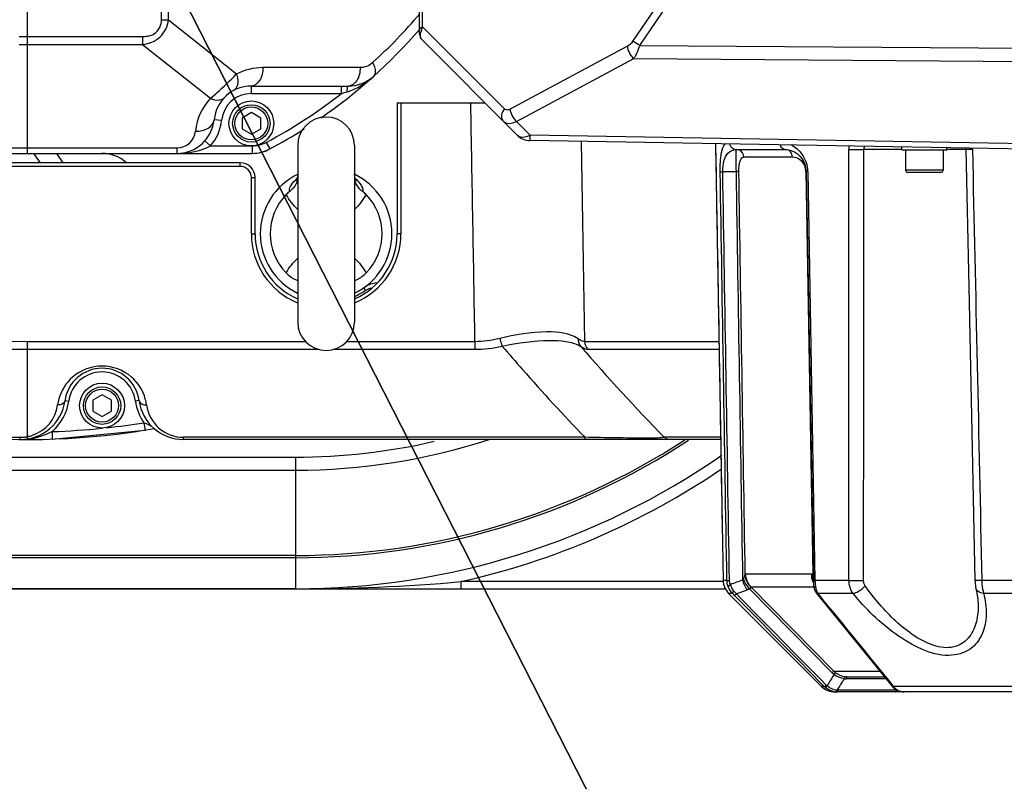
# Model space of a CAD drawing. Header units: millimetres. Extents: x 0 to 63602708652, y -107871309221 to 6308.
# Tile 25 of 74: x 4508 to 4771, y 1097 to 1300. Entities that reach past the tile are written whole.
import ezdxf

# ---------------------------------------------------------------- set-up
doc = ezdxf.new("R2010")
doc.units = ezdxf.units.MM
doc.header["$LTSCALE"] = 490.4625
doc.linetypes.add('CENTER', pattern=[0.6, 0.375, -0.075, 0.075, -0.075])
doc.layers.get('0').update_dxf_attribs({"linetype": 'CONTINUOUS'})
for name, color, linetype in [('10-1运动范围_DXF_CONTINUOUS_LINE', 7, 'CONTINUOUS'), ('204103000004_DXF_AXIS', 7, 'CONTINUOUS'), ('204103000004_DXF_DIMENSION', 7, 'CONTINUOUS'), ('304102000107DXF_CONTINUOUS_LINE', 7, 'CONTINUOUS'), ('304102000108DXF_CONTINUOUS_LINE', 7, 'CONTINUOUS'), ('304102000109DXF_CONTINUOUS_LINE', 7, 'CONTINUOUS'), ('304102000115DXF_CONTINUOUS_LINE', 7, 'CONTINUOUS'), ('304102000118_DXF_DIMENSION', 7, 'CONTINUOUS'), ('304102000120DXF_CONTINUOUS_LINE', 7, 'CONTINUOUS'), ('304103000063DXF_CONTINUOUS_LINE', 7, 'CONTINUOUS'), ('304106000077DXF_CONTINUOUS_LINE', 7, 'CONTINUOUS'), ('501023000054DXF_CONTINUOUS_LINE', 7, 'CONTINUOUS'), ('501023000078DXF_CONTINUOUS_LINE', 7, 'CONTINUOUS'), ('501038000002DXF_CONTINUOUS_LINE', 7, 'CONTINUOUS'), ('504021000002DXF_CONTINUOUS_LINE', 7, 'CONTINUOUS')]:
    doc.layers.add(name, color=color, linetype=linetype)
doc.styles.get("Standard").update_dxf_attribs({"font": 'txt', "width": 0.7})
doc.dimstyles.new('DIMSTYLE_4', dxfattribs={"dimtxt": 75, "dimasz": 45, "dimexe": 2, "dimexo": 0.2, "dimtad": 1, "dimdsep": 46, "dimtxsty": 'Standard', "dimblk": '_FILLED', "dimblk1": '_FILLED', "dimblk2": '_FILLED', "dimcen": 0.09, "dimclrt": 5, "dimazin": 2, "dimtp": 0.01, "dimtm": 0.01, "dimtfac": 1, "dimtofl": 0, "dimtmove": 0, "dimatfit": 3, "dimldrblk": '_FILLED', "dimfxl": 0, "dimtolj": 1, "dimarcsym": 0})
doc.dimstyles.new('DIMSTYLE_5', dxfattribs={"dimtxt": 75, "dimasz": 45, "dimexe": 2, "dimexo": 0.2, "dimgap": 5, "dimtad": 0, "dimtih": 1, "dimtoh": 1, "dimdec": 1, "dimdsep": 46, "dimtxsty": 'Standard', "dimblk": '_FILLED', "dimblk1": '_FILLED', "dimblk2": '_FILLED', "dimcen": 0.09, "dimclrt": 5, "dimazin": 2, "dimtp": 0.5, "dimtm": 0.5, "dimtfac": 1, "dimtdec": 65535, "dimtofl": 0, "dimtmove": 0, "dimatfit": 3, "dimldrblk": '_FILLED', "dimfxl": 0, "dimtolj": 1, "dimarcsym": 0})

# ---------------------------------------------------------------- blocks, each defined once
blk = doc.blocks.new('*D35')
at = {"layer": '304102000118_DXF_DIMENSION', "color": 2, "linetype": 'Continuous', "transparency": 16777216}
for p, q in [((4672.6, 1387.99), (5235.72, 1387.99)), ((4509.71, 389.49), (4509.71, 691.98))]:
    blk.add_line(p, q, dxfattribs=at)
for start, end in [(320.70836, 360), (270, 308.65276)]:
    blk.add_arc((4509.71, 1387.99), 711.01, start, end, dxfattribs=at)
for points in [[(5226.79, 1342.78), (5220.72, 1387.99), (5211.8, 1343.25)], [(4554.45, 685.9), (4509.71, 676.98), (4554.93, 670.91)]]:
    blk.add_solid(points, dxfattribs=at)
blk = doc.blocks.new('_FILLED')
at = {"color": 0, "linetype": 'ByBlock'}
blk.add_solid([(0, 0), (-1, 0.1667), (-1, -0.1667)], dxfattribs=at)
blk = doc.blocks.new('*D37')
at = {"layer": '204103000004_DXF_DIMENSION', "color": 2, "linetype": 'Continuous', "transparency": 16777216}
for p, q in [((4790.83, 836.51), (4509.71, 1387.99)), ((4509.71, 1387.99), (4981.92, 461.64)), ((4790.83, 836.51), (4790.83, 836.51))]:
    blk.add_line(p, q, dxfattribs=at)
at = {"layer": '204103000004_DXF_DIMENSION', "color": 2, "linetype": 'Continuous', "transparency": 16777216, "xscale": 45, "yscale": 45, "zscale": 45, "rotation": 117.0083523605}
blk.add_blockref('_FILLED', (4790.83, 836.51), dxfattribs=at)

msp = doc.modelspace()

# ---------------------------------------------------------------- linework, layer by layer
at = {"layer": '10-1运动范围_DXF_CONTINUOUS_LINE', "color": 2, "linetype": 'Continuous'}
msp.add_arc((4509.711, 1387.993), 619, 270, 90, dxfattribs=at)
at = {"layer": '204103000004_DXF_AXIS', "color": 7, "linetype": 'CENTER'}
msp.add_line((4509.711, 1387.993), (4509.711, 1264.57), dxfattribs=at)
at = {"layer": '304102000107DXF_CONTINUOUS_LINE', "color": 7, "linetype": 'Continuous'}
msp.add_line((4511.471, 1264.493), (4513.221, 1261.993), dxfattribs=at)
at = {"layer": '304102000107DXF_CONTINUOUS_LINE', "color": 9, "linetype": 'Continuous'}
msp.add_line((4517.574, 1264.493), (4519.325, 1261.993), dxfattribs=at)
at = {"layer": '304102000107DXF_CONTINUOUS_LINE', "color": 7, "linetype": 'Continuous'}
for centre, radius, start, end in [((4529.711, 1254.493), 10, 49.22542, 90), ((4509.711, 1387.993), 200, 278.1662, 278.48901)]:
    msp.add_arc(centre, radius, start, end, dxfattribs=at)
at = {"layer": '304102000108DXF_CONTINUOUS_LINE', "color": 9, "linetype": 'Continuous'}
for p, q in [((4545.667, 1300.149), (4545.667, 1475.836)), ((4547.53, 1300.149), (4547.53, 1475.836)), ((4545.667, 1300.149), (4547.53, 1300.149)), ((4547.53, 1300.149), (4565.739, 1285.718)), ((4507.631, 1295.735), (4540.642, 1295.735)), ((4540.642, 1295.735), (4540.642, 1293.614)), ((4507.631, 1293.614), (4540.642, 1293.614)), ((4540.642, 1293.614), (4558.785, 1279.234)), ((4572.817, 1287.493), (4598.794, 1287.493)), ((4569.711, 1280.493), (4569.711, 1282.493)), ((4569.711, 1280.493), (4593.83, 1280.493)), ((4593.83, 1280.493), (4593.83, 1282.493)), ((4561.751, 1273.293), (4559.761, 1273.493)), ((4558.756, 1266.493), (4557.265, 1267.826)), ((4573.712, 1267.426), (4574.649, 1265.66)), ((4494.611, 1265.957), (4549.812, 1265.957)), ((4549.812, 1265.957), (4549.812, 1264.493)), ((4558.756, 1266.492), (4569.961, 1266.493)), ((4569.961, 1266.493), (4569.961, 1264.493))]:
    msp.add_line(p, q, dxfattribs=at)
at = {"layer": '304102000108DXF_CONTINUOUS_LINE', "color": 7, "linetype": 'Continuous'}
for p, q in [((4569.711, 1282.493), (4595.688, 1282.493)), ((4324.901, 1264.493), (4569.961, 1264.493))]:
    msp.add_line(p, q, dxfattribs=at)
at = {"layer": '304102000108DXF_CONTINUOUS_LINE', "color": 9, "linetype": 'Continuous'}
for centre, radius, start, end in [((4512.827, 1387.982), 133.485, 311.99585, 319.77215), ((4598.794, 1292.492), 5, 269.99821, 311.99786), ((4569.711, 1272.493), 8, 90, 174.26083), ((4509.711, 1387.993), 136.5, 297.96081, 308.04325), ((4590.958, 1295.385), 15.089, 286.83478, 292.00965), ((4569.711, 1268.957), 15, 136.75335, 174.2612), ((4549.812, 1274.493), 12, 318.18931, 354.26083), ((4549.812, 1270.957), 5, 270.00019, 354.26064), ((4569.961, 1274.493), 8, 270, 297.96081)]:
    msp.add_arc(centre, radius, start, end, dxfattribs=at)
at = {"layer": '304102000108DXF_CONTINUOUS_LINE', "color": 7, "linetype": 'Continuous'}
for centre, radius, start, end in [((4509.711, 1387.993), 138.5, 304.61383, 319.25907), ((4595.688, 1292.493), 10, 270.00024, 311.99588), ((4569.711, 1272.493), 10, 90.00078, 174.26101), ((4549.812, 1274.493), 10, 270, 354.26065), ((4509.711, 1387.993), 138.5, 297.96081, 302.36708), ((4569.961, 1274.493), 10, 270, 297.96081)]:
    msp.add_arc(centre, radius, start, end, dxfattribs=at)
at = {"layer": '304102000108DXF_CONTINUOUS_LINE', "color": 9, "linetype": 'Continuous'}
for points, knots in [([(4540.642, 1295.735), (4541.88, 1295.735), (4544.599, 1296.24), (4545.667, 1298.93), (4545.667, 1300.149)], [0, 0, 0, 0, 0.5038213, 1, 1, 1, 1]), ([(4540.642, 1293.614), (4542.319, 1293.819), (4545.754, 1295.083), (4547.339, 1298.476), (4547.53, 1300.149)], [0, 0, 0, 0, 0.5007769, 1, 1, 1, 1]), ([(4602.139, 1288.777), (4602.342, 1288.41), (4602.874, 1287.309), (4603.018, 1285.636), (4602.379, 1285.061)], [0, 0, 0, 0, 0.3277802, 1, 1, 1, 1]), ([(4558.785, 1279.234), (4559.369, 1279.713), (4561.762, 1281.793), (4564.049, 1283.993), (4565.739, 1285.718)], [0, 0, 0, 0, 0.2381841, 1, 1, 1, 1]), ([(4565.738, 1285.717), (4565.892, 1285.249), (4566.265, 1283.814), (4565.918, 1281.805), (4564.992, 1281.309)], [0, 0, 0, 0, 0.3192931, 1, 1, 1, 1]), ([(4572.817, 1287.493), (4572.817, 1286.276), (4572.489, 1284.132), (4570.591, 1282.493), (4569.711, 1282.493)], [0, 0, 0, 0, 0.5803593, 1, 1, 1, 1]), ([(4598.794, 1287.493), (4598.794, 1286.276), (4598.465, 1284.132), (4596.568, 1282.493), (4595.688, 1282.493)], [0, 0, 0, 0, 0.5803594, 1, 1, 1, 1]), ([(4595.328, 1280.943), (4595.344, 1281.317), (4595.408, 1281.724), (4595.524, 1282.493), (4595.688, 1282.493)], [0, 0, 0, 0, 0.6954338, 1, 1, 1, 1]), ([(4558.785, 1279.234), (4559.136, 1279.069), (4560.273, 1278.622), (4561.834, 1278.714), (4562.427, 1279.344)], [0, 0, 0, 0, 0.3092811, 1, 1, 1, 1]), ([(4554.787, 1270.457), (4555.948, 1270.399), (4558.13, 1270.713), (4559.67, 1272.579), (4559.761, 1273.493)], [0, 0, 0, 0, 0.558848, 1, 1, 1, 1]), ([(4549.812, 1264.493), (4552.101, 1264.493), (4555.225, 1264.902), (4558.07, 1266.109), (4558.756, 1266.492)], [0, 0, 0, 0, 0.744489, 1, 1, 1, 1])]:
    msp.add_open_spline(points, degree=3, knots=knots, dxfattribs=at)
for points in [[(4565.739, 1285.718), (4567.884, 1286.865), (4570.385, 1287.493), (4572.817, 1287.493)], [(4596.613, 1281.396), (4598.725, 1282.247), (4600.686, 1283.537), (4602.379, 1285.061)], [(4593.83, 1280.493), (4594.33, 1280.642), (4594.829, 1280.792), (4595.328, 1280.943)]]:
    msp.add_open_spline(points, degree=3, dxfattribs=at)
at = {"layer": '304102000109DXF_CONTINUOUS_LINE', "color": 7, "linetype": 'Continuous'}
for p, q in [((4608.711, 1277.993), (4608.711, 1242.993)), ((4608.711, 1277.993), (4632.211, 1277.993)), ((4566.711, 1261.993), (4356.506, 1261.993)), ((4570.711, 1242.993), (4570.711, 1257.993)), ((4516.48, 1188.107), (4541.291, 1190.501)), ((4695.239, 1187.993), (4551.582, 1187.993))]:
    msp.add_line(p, q, dxfattribs=at)
at = {"layer": '304102000109DXF_CONTINUOUS_LINE', "color": 9, "linetype": 'Continuous'}
for p, q in [((4609.711, 1277.993), (4609.711, 1242.993)), ((4657.89, 1267.663), (4658.836, 1214.204)), ((4566.711, 1260.993), (4566.711, 1261.993)), ((4566.711, 1260.993), (4391.125, 1260.993)), ((4569.711, 1242.993), (4569.711, 1257.993)), ((4569.711, 1257.993), (4570.711, 1257.993)), ((4569.711, 1242.993), (4570.711, 1242.993)), ((4609.711, 1242.993), (4608.711, 1242.993)), ((4600.281, 1227.827), (4599.823, 1228.638)), ((4509.711, 1214.235), (4509.711, 1188.737)), ((4509.711, 1214.235), (4584.143, 1214.235)), ((4595.279, 1214.235), (4629.441, 1214.235)), ((4629.443, 1214.235), (4629.443, 1212.114)), ((4658.836, 1214.204), (4694.784, 1214.204)), ((4509.711, 1212.114), (4587.653, 1212.114)), ((4591.769, 1212.114), (4629.443, 1212.114)), ((4659.696, 1212.135), (4694.82, 1212.135)), ((4519.871, 1198.388), (4520.862, 1198.254)), ((4539.691, 1198.384), (4538.7, 1198.25)), ((4540.975, 1192.476), (4541.291, 1190.501)), ((4507.87, 1188.001), (4507.875, 1188.587)), ((4516.412, 1190.106), (4516.48, 1188.107)), ((4551.582, 1187.993), (4551.582, 1188.578)), ((4658.96, 1188.578), (4551.582, 1188.578)), ((4658.96, 1187.993), (4658.96, 1188.578)), ((4695.229, 1188.578), (4680.167, 1188.578))]:
    msp.add_line(p, q, dxfattribs=at)
at = {"layer": '304102000109DXF_CONTINUOUS_LINE', "color": 7, "linetype": 'Continuous'}
for centre, radius, start, end in [((4566.711, 1257.993), 4, 0, 90), ((4509.711, 1387.993), 200, 219.65706, 279.79967), ((4589.711, 1242.993), 19, 180, 246.28481), ((4589.711, 1242.993), 19, 293.71193, 360), ((4604.711, 1219.993), 10, 98.3636, 118.05431), ((4529.781, 1197.044), 10, 7.70133, 172.27772), ((4507.98, 1200), 12, 269.47244, 352.27772), ((4551.582, 1199.993), 12, 187.70065, 270)]:
    msp.add_arc(centre, radius, start, end, dxfattribs=at)
at = {"layer": '304102000109DXF_CONTINUOUS_LINE', "color": 9, "linetype": 'Continuous'}
for centre, radius, start, end in [((4509.711, 1387.993), 175.879, 226.46905, 270), ((4509.711, 1387.993), 173.758, 226.96223, 270), ((4566.711, 1257.993), 3, 0, 90), ((4589.711, 1242.993), 20, 180, 247.59284), ((4589.711, 1242.993), 20, 292.40235, 360), ((4509.711, 1387.993), 184, 298.44945, 299.48713), ((4604.711, 1219.993), 9, 109.81147, 119.48713), ((4629.473, 1241.605), 27.37, 269.93233, 284.11417), ((4629.433, 1245.082), 32.968, 270.01689, 282.94885), ((5078.486, 1577.301), 556.564, 220.90253, 224.30136), ((4529.781, 1197.044), 9, 7.70133, 172.27772), ((4529.793, 1195.629), 12.013, 164.59946, 172.28158), ((4529.766, 1195.629), 12.015, 7.6984, 15.37453), ((4507.981, 1198.586), 10, 288.55528, 352.27839), ((4507.98, 1200), 13, 310.43706, 352.27772), ((4551.582, 1199.993), 13, 187.70133, 215.3215), ((4551.582, 1198.578), 10, 187.69898, 270.00236), ((4509.711, 1387.993), 199.414, 260.52756, 269.47244), ((4509.711, 1387.993), 198, 271.93944, 275.84798), ((4509.711, 1387.993), 198, 276.18469, 279.08498), ((4508.019, 1204.361), 16.36, 269.47894, 274.06057), ((4507.968, 1198.729), 10.143, 269.4741, 274.64614), ((4507.971, 1198.714), 10.128, 274.63847, 279.89534), ((4508.006, 1204.555), 16.555, 274.05545, 276.39665), ((4507.994, 1198.514), 9.926, 279.96557, 281.12419), ((4507.93, 1205.144), 17.149, 276.42922, 282.34186), ((4507.973, 1198.614), 10.028, 281.12701, 288.54405)]:
    msp.add_arc(centre, radius, start, end, dxfattribs=at)
for points in [[(4628.307, 1277.993), (4628.686, 1256.74), (4629.062, 1235.488), (4629.441, 1214.235)], [(4657.144, 1214.949), (4657.09, 1214.225), (4657.332, 1213.415), (4657.821, 1212.877)], [(4658.836, 1214.204), (4658.849, 1213.458), (4659.173, 1212.669), (4659.696, 1212.135)], [(4511.596, 1188.391), (4513.261, 1188.755), (4514.875, 1189.37), (4516.412, 1190.106)]]:
    msp.add_open_spline(points, degree=3, dxfattribs=at)
for points, knots in [([(4636.147, 1215.061), (4640.273, 1216.101), (4647.191, 1217.308), (4654.767, 1216.531), (4657.144, 1214.949)], [0, 0, 0, 0, 0.5984167, 1, 1, 1, 1]), ([(4636.147, 1215.061), (4636.271, 1214.497), (4636.471, 1213.782), (4636.751, 1213.098), (4636.819, 1212.952)], [0, 0, 0, 0, 0.7815624, 1, 1, 1, 1]), ([(4636.821, 1212.952), (4640.999, 1213.846), (4647.908, 1214.83), (4655.398, 1214.299), (4657.822, 1212.877)], [0, 0, 0, 0, 0.6032937, 1, 1, 1, 1]), ([(4657.144, 1214.949), (4657.313, 1214.837), (4657.833, 1214.517), (4658.419, 1214.205), (4658.836, 1214.204)], [0, 0, 0, 0, 0.3267579, 1, 1, 1, 1]), ([(4636.821, 1212.952), (4638.584, 1210.878), (4645.756, 1202.567), (4653.197, 1194.488), (4658.96, 1188.578)], [0, 0, 0, 0, 0.2480155, 1, 1, 1, 1]), ([(4657.822, 1212.877), (4658.009, 1212.764), (4658.592, 1212.44), (4659.24, 1212.135), (4659.696, 1212.135)], [0, 0, 0, 0, 0.3235486, 1, 1, 1, 1]), ([(4541.351, 1198.814), (4540.737, 1201.047), (4537.855, 1205.678), (4529.785, 1208.697), (4521.712, 1205.683), (4518.827, 1201.052), (4518.212, 1198.819)], [0, 0, 0, 0, 0.2263631, 0.4999655, 0.7736056, 1, 1, 1, 1]), ([(4519.872, 1198.388), (4519.797, 1197.835), (4518.909, 1197.246), (4518.129, 1197.226), (4517.89, 1197.243)], [0, 0, 0, 0, 0.699828, 1, 1, 1, 1]), ([(4539.691, 1198.384), (4539.766, 1197.831), (4540.653, 1197.242), (4541.434, 1197.222), (4541.673, 1197.238)], [0, 0, 0, 0, 0.6998269, 1, 1, 1, 1]), ([(4540.975, 1192.476), (4541.167, 1192.404), (4541.651, 1192.247), (4543.354, 1191.37), (4542.943, 1191.664)], [0, 0, 0, 0, 0.2887902, 1, 1, 1, 1]), ([(4510.058, 1188.182), (4510.036, 1188.178), (4509.785, 1188.214), (4509.787, 1188.576), (4509.743, 1188.788)], [0, 0, 0, 0, 0.0920841, 1, 1, 1, 1]), ([(4680.167, 1188.578), (4680.155, 1188.474), (4679.522, 1188.522), (4678.708, 1188.357), (4676.786, 1188.388), (4674.26, 1188.346), (4670.958, 1188.379), (4665.792, 1188.439), (4661.732, 1188.518), (4658.96, 1188.578)], [0, 0, 0, 0, 0.0148196, 0.0609677, 0.1447322, 0.2683211, 0.4265295, 0.6081664, 1, 1, 1, 1]), ([(4681.58, 1187.993), (4681.228, 1187.993), (4680.64, 1188.03), (4680.418, 1188.499), (4680.392, 1188.626)], [0, 0, 0, 0, 0.7316434, 1, 1, 1, 1])]:
    msp.add_open_spline(points, degree=3, knots=knots, dxfattribs=at)
at = {"layer": '304102000115DXF_CONTINUOUS_LINE', "color": 7, "linetype": 'Continuous'}
for p, q in [((4693.859, 1267.035), (4695.637, 1165.195)), ((4699.443, 1265.493), (4712.711, 1265.493)), ((4712.704, 1265.493), (4713.264, 1265.459)), ((4760.747, 1265.867), (4760.799, 1265.505)), ((4718.04, 1260.274), (4718.086, 1259.597)), ((4718.087, 1259.597), (4720.035, 1150.291)), ((4695.636, 1165.253), (4695.897, 1150.292)), ((4720.035, 1150.291), (4720.063, 1149.384)), ((4720.063, 1149.384), (4720.075, 1149.141)), ((4720.075, 1149.141), (4720.11, 1148.778)), ((4720.11, 1148.778), (4720.446, 1147.612)), ((4763.517, 1148.224), (4763.515, 1148.232)), ((4697.36, 1146.844), (4722.247, 1121.957)), ((4720.446, 1147.612), (4720.626, 1147.261)), ((4720.626, 1147.262), (4721.113, 1146.556)), ((4721.112, 1146.557), (4741.036, 1122.108)), ((4764.115, 1143.955), (4764.115, 1143.937)), ((4728.881, 1124.497), (4728.675, 1124.511)), ((4729.091, 1124.493), (4728.881, 1124.497)), ((4739.092, 1124.493), (4729.091, 1124.493)), ((4741.036, 1122.108), (4741.206, 1121.906)), ((4741.207, 1121.904), (4741.206, 1121.906)), ((4741.207, 1121.904), (4741.595, 1121.513)), ((4893.64, 1120.493), (4725.782, 1120.493)), ((4741.595, 1121.513), (4742.79, 1120.784)), ((4742.79, 1120.784), (4743.828, 1120.524)), ((4743.829, 1120.524), (4743.828, 1120.524)), ((4743.829, 1120.524), (4744.062, 1120.502)), ((4744.062, 1120.502), (4744.327, 1120.493))]:
    msp.add_line(p, q, dxfattribs=at)
at = {"layer": '304102000115DXF_CONTINUOUS_LINE', "color": 9, "linetype": 'Continuous'}
for p, q in [((4743.711, 1265.519), (4733.568, 1265.519)), ((4760.799, 1265.519), (4755.711, 1265.519)), ((4701.47, 1263.527), (4714.416, 1263.527)), ((4695.798, 1259.599), (4699.435, 1259.597)), ((4718.025, 1259.597), (4718.097, 1259.598)), ((4718.025, 1259.597), (4719.935, 1151.916)), ((4718.51, 1259.597), (4720.467, 1150.292)), ((4719.478, 1151.978), (4701.971, 1151.978)), ((4696.907, 1150.292), (4695.897, 1150.292)), ((4720.182, 1148.53), (4703.407, 1148.53)), ((4725.601, 1125.957), (4703.407, 1148.53)), ((4729.56, 1150.292), (4720.467, 1150.292)), ((4854.342, 1150.292), (4765.081, 1150.292)), ((4698.438, 1146.843), (4697.36, 1146.844)), ((4702.303, 1147.745), (4699.432, 1146.721)), ((4725.066, 1125.642), (4702.98, 1148.102)), ((4730.64, 1146.844), (4721.246, 1146.843)), ((4853.831, 1146.843), (4765.591, 1146.843)), ((4737.899, 1125.957), (4725.601, 1125.957)), ((4722.949, 1121.957), (4722.247, 1121.957)), ((4739.46, 1124.042), (4728.86, 1124.042)), ((4741.231, 1122.266), (4741.399, 1122.06)), ((4741.399, 1122.06), (4741.483, 1121.957)), ((4741.483, 1121.957), (4741.593, 1121.823)), ((4877.939, 1121.957), (4741.483, 1121.957)), ((4726.512, 1120.948), (4726.355, 1120.96)), ((4726.667, 1120.943), (4726.512, 1120.948)), ((4742.274, 1120.943), (4726.667, 1120.943)), ((4741.593, 1121.823), (4741.704, 1121.694)), ((4743.409, 1120.629), (4743.204, 1120.629)), ((4743.9, 1120.521), (4743.829, 1120.524))]:
    msp.add_line(p, q, dxfattribs=at)
at = {"layer": '304102000115DXF_CONTINUOUS_LINE', "color": 7, "linetype": 'Continuous'}
for points in [[(4713.264, 1265.459), (4714.137, 1265.27), (4714.981, 1264.916)], [(4714.981, 1264.916), (4715.787, 1264.391), (4716.539, 1263.679), (4717.206, 1262.756), (4717.733, 1261.609), (4718.04, 1260.274)], [(4760.799, 1265.505), (4761.597, 1228.821), (4762.429, 1189.827), (4763.257, 1150.282)], [(4763.257, 1150.282), (4763.281, 1149.768), (4763.42, 1148.666), (4763.517, 1148.224)], [(4763.515, 1148.232), (4763.963, 1145.919), (4764.115, 1143.936)]]:
    msp.add_lwpolyline(points, dxfattribs=at)
at = {"layer": '304102000115DXF_CONTINUOUS_LINE', "color": 9, "linetype": 'Continuous'}
for points in [[(4701.369, 1150.758), (4701.278, 1150.557), (4701.18, 1150.404)], [(4703.407, 1148.53), (4703.39, 1148.521), (4703.385, 1148.492)], [(4725.963, 1125.631), (4725.776, 1125.79), (4725.601, 1125.957)], [(4723.231, 1121.694), (4723.087, 1121.823), (4722.949, 1121.957)], [(4723.67, 1122.114), (4723.584, 1122.191), (4723.501, 1122.271)]]:
    msp.add_lwpolyline(points, dxfattribs=at)
for centre, radius, start, end in [((4735.457, 1265.52), 5.975, 171.31664, 180.01009), ((4757.838, 1265.412), 4.741, 1.28449, 5.17077), ((4713.622, 1259.519), 4.404, 1.02314, 16.49984), ((4710.449, 1259.459), 8.062, 0.98282, 1.32335), ((4725.51, 1152.063), 6.032, 180.80856, 192.91395), ((4725.271, 1152.013), 5.788, 192.95474, 196.92553), ((4725.038, 1151.938), 5.544, 196.88446, 205.62523), ((4725.296, 1151.397), 5.378, 187.87621, 190.65068), ((4734.228, 1150.509), 13.763, 180.90451, 184.66618), ((4732.907, 1150.414), 12.439, 184.72348, 185.64118), ((4732.689, 1150.389), 12.219, 185.62518, 188.92257), ((4724.901, 1149.164), 4.336, 188.89524, 200.85102), ((4682.483, 1130.251), 23.019, 44.57027, 46.121), ((4725.723, 1169.106), 34.53, 218.76159, 220.41288), ((4721.274, 1147.633), 0.747, 209.88044, 215.73773), ((4723.927, 1148.379), 3.089, 209.81678, 214.74867), ((4724.179, 1148.553), 3.395, 214.72296, 219.22624), ((4729.36, 1129.867), 6.024, 224.53904, 231.00914), ((4728.851, 1130.528), 6.486, 264.91724, 267.49479), ((4728.862, 1130.761), 6.719, 267.49109, 269.98715), ((4726.441, 1125.326), 4.834, 256.6718, 263.74109), ((4742.271, 1123.882), 2.938, 270.04523, 274.68911), ((4744.33, 1123.951), 3.458, 234.93727, 248.90201), ((4744.333, 1123.98), 3.486, 249.01441, 261.71564), ((4744.341, 1124.029), 3.535, 261.69859, 262.83164), ((4744.363, 1124.178), 3.687, 262.79295, 266.30303), ((4744.341, 1123.839), 3.346, 266.30167, 269.80707)]:
    msp.add_arc(centre, radius, start, end, dxfattribs=at)
at = {"layer": '304102000115DXF_CONTINUOUS_LINE', "color": 7, "linetype": 'Continuous'}
for centre, radius, start, end in [((4725.782, 1125.493), 5, 224.99999, 270), ((4726.436, 1125.296), 4.803, 263.76112, 266.90132), ((4726.434, 1125.267), 4.775, 266.89886, 270.03067)]:
    msp.add_arc(centre, radius, start, end, dxfattribs=at)
at = {"layer": '304102000115DXF_CONTINUOUS_LINE', "color": 9, "linetype": 'Continuous'}
for points, knots in [([(4695.117, 1259.597), (4695.089, 1261.302), (4695.163, 1263.794), (4695.883, 1266.437), (4696.488, 1267.029)], [0, 0, 0, 0, 0.6681819, 1, 1, 1, 1]), ([(4695.798, 1259.599), (4695.779, 1260.629), (4695.955, 1262.324), (4696.982, 1264.738), (4698.575, 1265.493), (4699.443, 1265.493)], [0, 0, 0, 0, 0.4041279, 0.6596876, 1, 1, 1, 1]), ([(4699.435, 1259.597), (4699.423, 1260.438), (4699.415, 1261.88), (4699.336, 1263.785), (4699.444, 1264.788), (4699.398, 1265.424), (4699.518, 1265.488)], [0, 0, 0, 0, 0.4271302, 0.7448437, 0.9308099, 1, 1, 1, 1]), ([(4714.162, 1266.704), (4715.268, 1266.151), (4717.53, 1264.199), (4718.472, 1261.274), (4718.509, 1259.645)], [0, 0, 0, 0, 0.4313615, 1, 1, 1, 1]), ([(4729.482, 1265.519), (4729.794, 1265.512), (4731.156, 1265.494), (4732.518, 1265.496), (4733.568, 1265.519)], [0, 0, 0, 0, 0.2290835, 1, 1, 1, 1]), ([(4762.578, 1265.519), (4762.335, 1265.514), (4761.92, 1265.521), (4761.316, 1265.47), (4761.062, 1265.55), (4760.797, 1265.464), (4760.799, 1265.505)], [0, 0, 0, 0, 0.40878, 0.7280034, 0.9304076, 1, 1, 1, 1]), ([(4700.098, 1259.597), (4700.088, 1260.229), (4700.165, 1261.3), (4700.418, 1262.682), (4701.057, 1263.527), (4701.47, 1263.527)], [0, 0, 0, 0, 0.4312243, 0.717711, 1, 1, 1, 1]), ([(4714.416, 1263.527), (4715.072, 1263.527), (4716.642, 1263.026), (4717.591, 1261.622), (4717.845, 1260.769)], [0, 0, 0, 0, 0.4245657, 1, 1, 1, 1]), ([(4695.117, 1259.597), (4695.138, 1259.596), (4695.374, 1259.59), (4695.611, 1259.596), (4695.828, 1259.6)], [0, 0, 0, 0, 0.0852889, 1, 1, 1, 1]), ([(4700.098, 1259.597), (4700.074, 1259.598), (4699.843, 1259.603), (4699.612, 1259.598), (4699.406, 1259.595)], [0, 0, 0, 0, 0.1041403, 1, 1, 1, 1]), ([(4718.51, 1259.597), (4718.398, 1259.596), (4718.317, 1259.594), (4718.076, 1259.595), (4718.178, 1259.597), (4718.207, 1259.598)], [0, 0, 0, 0, 0.6993112, 0.8147041, 1, 1, 1, 1]), ([(4701.82, 1151.916), (4701.796, 1151.837), (4701.653, 1151.448), (4701.487, 1151.069), (4701.369, 1150.758)], [0, 0, 0, 0, 0.1983145, 1, 1, 1, 1]), ([(4701.971, 1151.978), (4701.945, 1151.978), (4701.889, 1151.966), (4701.842, 1151.935), (4701.82, 1151.916)], [0, 0, 0, 0, 0.4716504, 1, 1, 1, 1]), ([(4719.935, 1151.916), (4719.86, 1151.936), (4719.709, 1151.967), (4719.554, 1151.978), (4719.478, 1151.978)], [0, 0, 0, 0, 0.5048367, 1, 1, 1, 1]), ([(4720.028, 1151.805), (4720.014, 1151.825), (4719.985, 1151.863), (4719.952, 1151.899), (4719.935, 1151.916)], [0, 0, 0, 0, 0.5018253, 1, 1, 1, 1]), ([(4696.907, 1150.292), (4696.927, 1150.291), (4697.164, 1150.284), (4697.402, 1150.291), (4697.619, 1150.294)], [0, 0, 0, 0, 0.0830193, 1, 1, 1, 1]), ([(4697.302, 1148.493), (4697.3, 1148.545), (4697.384, 1148.848), (4697.639, 1149.056), (4697.838, 1149.213)], [0, 0, 0, 0, 0.1686665, 1, 1, 1, 1]), ([(4720.467, 1150.292), (4720.353, 1150.291), (4720.27, 1150.288), (4720.024, 1150.289), (4720.128, 1150.292), (4720.158, 1150.293)], [0, 0, 0, 0, 0.6993941, 0.8152106, 1, 1, 1, 1]), ([(4729.56, 1150.292), (4729.853, 1150.286), (4731.16, 1150.269), (4732.468, 1150.273), (4733.482, 1150.292)], [0, 0, 0, 0, 0.2239105, 1, 1, 1, 1]), ([(4730.64, 1146.844), (4730.909, 1146.875), (4732.159, 1147.268), (4733.231, 1148.118), (4733.878, 1148.912)], [0, 0, 0, 0, 0.2093881, 1, 1, 1, 1]), ([(4764.115, 1143.936), (4764.142, 1142.398), (4763.875, 1139.377), (4762.165, 1135.099), (4758.112, 1132.018), (4752.392, 1132.45), (4746.993, 1135.295), (4740.404, 1140.615), (4736.269, 1145.499), (4733.878, 1148.912)], [0, 0, 0, 0, 0.104572, 0.2041438, 0.3052192, 0.4266364, 0.5693684, 0.7167355, 1, 1, 1, 1]), ([(4765.081, 1150.292), (4764.833, 1150.288), (4764.407, 1150.295), (4763.789, 1150.244), (4763.527, 1150.326), (4763.256, 1150.239), (4763.258, 1150.282)], [0, 0, 0, 0, 0.4080105, 0.7273044, 0.9301981, 1, 1, 1, 1]), ([(4765.081, 1150.292), (4765.085, 1149.974), (4765.138, 1148.812), (4765.323, 1147.646), (4765.591, 1146.843)], [0, 0, 0, 0, 0.2729224, 1, 1, 1, 1]), ([(4698.438, 1146.844), (4698.433, 1146.874), (4698.507, 1147.124), (4698.666, 1147.315), (4698.798, 1147.488)], [0, 0, 0, 0, 0.1247479, 1, 1, 1, 1]), ([(4698.881, 1146.406), (4698.902, 1146.403), (4699.132, 1146.419), (4699.293, 1146.627), (4699.443, 1146.767)], [0, 0, 0, 0, 0.0926948, 1, 1, 1, 1]), ([(4720.908, 1146.977), (4720.861, 1147.006), (4720.772, 1147.072), (4720.699, 1147.154), (4720.667, 1147.197)], [0, 0, 0, 0, 0.5096135, 1, 1, 1, 1]), ([(4721.246, 1146.843), (4721.185, 1146.858), (4721.068, 1146.893), (4720.958, 1146.947), (4720.908, 1146.977)], [0, 0, 0, 0, 0.5157152, 1, 1, 1, 1]), ([(4721.549, 1146.406), (4721.454, 1146.402), (4721.297, 1146.376), (4721.127, 1146.495), (4721.122, 1146.562)], [0, 0, 0, 0, 0.5843638, 1, 1, 1, 1]), ([(4765.591, 1146.843), (4766.049, 1145.006), (4766.533, 1141.334), (4765.599, 1135.919), (4762.141, 1131.254), (4755.7, 1129.65), (4748.649, 1131.742), (4739.704, 1137.145), (4733.943, 1142.789), (4730.64, 1146.844)], [0, 0, 0, 0, 0.1064547, 0.2055961, 0.3027824, 0.41437, 0.5536724, 0.7059336, 1, 1, 1, 1]), ([(4765.591, 1146.843), (4765.34, 1146.864), (4764.504, 1146.999), (4763.668, 1147.637), (4763.517, 1148.224)], [0, 0, 0, 0, 0.294028, 1, 1, 1, 1]), ([(4725.601, 1125.957), (4725.579, 1125.956), (4725.359, 1125.918), (4725.199, 1125.734), (4725.054, 1125.599)], [0, 0, 0, 0, 0.1039143, 1, 1, 1, 1]), ([(4725.963, 1125.631), (4725.95, 1125.62), (4725.798, 1125.472), (4725.67, 1125.302), (4725.547, 1125.152)], [0, 0, 0, 0, 0.0819194, 1, 1, 1, 1]), ([(4722.949, 1121.957), (4722.97, 1121.953), (4723.201, 1121.964), (4723.362, 1122.177), (4723.512, 1122.317)], [0, 0, 0, 0, 0.0904899, 1, 1, 1, 1]), ([(4723.231, 1121.694), (4723.245, 1121.699), (4723.432, 1121.814), (4723.557, 1121.999), (4723.69, 1122.151)], [0, 0, 0, 0, 0.0678305, 1, 1, 1, 1]), ([(4728.543, 1124.485), (4728.447, 1124.432), (4728.372, 1124.242), (4728.334, 1124.073), (4728.321, 1124.006)], [0, 0, 0, 0, 0.6141933, 1, 1, 1, 1]), ([(4728.675, 1124.511), (4728.653, 1124.512), (4728.608, 1124.511), (4728.563, 1124.497), (4728.543, 1124.485)], [0, 0, 0, 0, 0.4784054, 1, 1, 1, 1]), ([(4728.93, 1124.288), (4728.92, 1124.245), (4728.904, 1124.142), (4728.895, 1124.04), (4728.891, 1123.981)], [0, 0, 0, 0, 0.4275063, 1, 1, 1, 1]), ([(4729.091, 1124.493), (4729.06, 1124.493), (4728.963, 1124.456), (4728.944, 1124.349), (4728.93, 1124.288)], [0, 0, 0, 0, 0.3227418, 1, 1, 1, 1]), ([(4741.483, 1121.957), (4741.387, 1121.953), (4741.226, 1121.923), (4741.051, 1122.047), (4741.048, 1122.115)], [0, 0, 0, 0, 0.5864127, 1, 1, 1, 1]), ([(4725.914, 1120.521), (4725.964, 1120.518), (4726.098, 1120.529), (4726.177, 1120.647), (4726.21, 1120.715)], [0, 0, 0, 0, 0.399461, 1, 1, 1, 1]), ([(4726.21, 1120.715), (4726.23, 1120.757), (4726.268, 1120.858), (4726.294, 1120.964), (4726.307, 1121.024)], [0, 0, 0, 0, 0.4330991, 1, 1, 1, 1]), ([(4726.437, 1120.493), (4726.457, 1120.493), (4726.656, 1120.536), (4726.625, 1120.832), (4726.636, 1121.005)], [0, 0, 0, 0, 0.1034377, 1, 1, 1, 1]), ([(4742.043, 1120.493), (4742.073, 1120.493), (4742.171, 1120.529), (4742.19, 1120.636), (4742.204, 1120.697)], [0, 0, 0, 0, 0.3227463, 1, 1, 1, 1]), ([(4742.204, 1120.697), (4742.213, 1120.74), (4742.23, 1120.843), (4742.238, 1120.946), (4742.242, 1121.005)], [0, 0, 0, 0, 0.4275065, 1, 1, 1, 1]), ([(4743.196, 1120.626), (4743.186, 1120.622), (4743.156, 1120.621), (4743.138, 1120.647), (4743.128, 1120.661)], [0, 0, 0, 0, 0.3595681, 1, 1, 1, 1])]:
    msp.add_open_spline(points, degree=3, knots=knots, dxfattribs=at)
for points in [[(4697.576, 1266.96), (4697.78, 1266.195), (4698.651, 1265.493), (4699.443, 1265.493)], [(4700.268, 1265.344), (4700.038, 1265.441), (4699.784, 1265.493), (4699.534, 1265.493)], [(4701.47, 1263.527), (4701.458, 1264.253), (4700.937, 1265.061), (4700.268, 1265.344)], [(4711.128, 1266.731), (4711.349, 1266.101), (4712.036, 1265.493), (4712.704, 1265.493)], [(4713.906, 1264.919), (4713.617, 1265.253), (4713.153, 1265.493), (4712.711, 1265.493)], [(4714.416, 1263.527), (4714.408, 1264.021), (4714.23, 1264.546), (4713.906, 1264.919)], [(4729.56, 1150.292), (4729.512, 1188.701), (4729.484, 1227.11), (4729.482, 1265.519)], [(4733.482, 1150.292), (4733.486, 1188.701), (4733.513, 1227.11), (4733.568, 1265.519)], [(4733.568, 1265.519), (4733.562, 1265.8), (4733.62, 1266.095), (4733.755, 1266.342)], [(4762.578, 1265.519), (4763.436, 1227.11), (4764.268, 1188.701), (4765.081, 1150.292)], [(4696.907, 1150.292), (4696.31, 1186.727), (4695.713, 1223.162), (4695.117, 1259.597)], [(4697.59, 1150.292), (4696.992, 1186.727), (4696.394, 1223.163), (4695.798, 1259.599)], [(4701.18, 1150.404), (4700.597, 1186.802), (4700.016, 1223.2), (4699.435, 1259.597)], [(4701.82, 1151.916), (4701.245, 1187.81), (4700.671, 1223.703), (4700.098, 1259.597)], [(4703.385, 1148.492), (4702.481, 1149.362), (4701.88, 1150.662), (4701.82, 1151.916)], [(4703.407, 1148.53), (4702.535, 1149.419), (4701.992, 1150.733), (4701.971, 1151.978)], [(4719.969, 1150.66), (4719.911, 1151.075), (4719.901, 1151.498), (4719.935, 1151.916)], [(4697.302, 1148.494), (4697.055, 1149.055), (4696.917, 1149.678), (4696.907, 1150.292)], [(4698.438, 1146.843), (4697.961, 1147.311), (4697.57, 1147.882), (4697.302, 1148.494)], [(4697.838, 1149.212), (4697.683, 1149.547), (4697.595, 1149.922), (4697.59, 1150.292)], [(4701.18, 1150.404), (4700.066, 1150.007), (4698.952, 1149.609), (4697.838, 1149.212)], [(4698.798, 1147.488), (4698.386, 1148.001), (4698.06, 1148.593), (4697.838, 1149.212)], [(4702.303, 1147.745), (4701.766, 1148.543), (4701.383, 1149.464), (4701.18, 1150.404)], [(4702.98, 1148.102), (4702.265, 1148.852), (4701.694, 1149.775), (4701.369, 1150.758)], [(4703.385, 1148.492), (4703.394, 1148.305), (4703.139, 1148.202), (4702.98, 1148.102)], [(4720.618, 1148.494), (4720.366, 1148.62), (4720.091, 1148.86), (4720.075, 1149.141)], [(4730.64, 1146.844), (4729.918, 1147.808), (4729.57, 1149.087), (4729.56, 1150.292)], [(4733.878, 1148.912), (4733.603, 1149.304), (4733.482, 1149.813), (4733.482, 1150.292)], [(4722.949, 1121.957), (4714.925, 1130.105), (4706.903, 1138.255), (4698.881, 1146.406)], [(4723.501, 1122.271), (4715.477, 1130.42), (4707.454, 1138.57), (4699.432, 1146.721)], [(4702.98, 1148.102), (4702.785, 1147.961), (4702.526, 1147.833), (4702.292, 1147.886)], [(4720.849, 1147.621), (4720.953, 1147.349), (4721.087, 1147.087), (4721.246, 1146.843)], [(4721.549, 1146.406), (4728.108, 1138.358), (4734.669, 1130.311), (4741.231, 1122.266)], [(4725.57, 1125.185), (4724.937, 1124.161), (4724.303, 1123.138), (4723.67, 1122.114)], [(4728.276, 1124.067), (4727.302, 1124.125), (4726.309, 1124.548), (4725.57, 1125.185)], [(4728.675, 1124.511), (4727.701, 1124.598), (4726.727, 1125.02), (4725.963, 1125.631)], [(4726.355, 1120.96), (4725.39, 1121.089), (4724.436, 1121.511), (4723.67, 1122.114)], [(4728.276, 1124.067), (4727.636, 1123.032), (4726.996, 1121.996), (4726.355, 1120.96)], [(4741.704, 1121.694), (4741.526, 1121.703), (4741.253, 1121.733), (4741.212, 1121.907)], [(4725.326, 1120.622), (4724.563, 1120.803), (4723.826, 1121.183), (4723.231, 1121.694)], [(4741.704, 1121.694), (4741.893, 1121.48), (4742.109, 1121.285), (4742.343, 1121.121)]]:
    msp.add_open_spline(points, degree=3, dxfattribs=at)
at = {"layer": '304102000115DXF_CONTINUOUS_LINE', "color": 7, "linetype": 'Continuous'}
for points in [[(4693.897, 1265.519), (4694.472, 1232.097), (4695.052, 1198.675), (4695.636, 1165.253)], [(4695.897, 1150.292), (4695.919, 1149.043), (4696.478, 1147.726), (4697.36, 1146.844)], [(4743.2, 1120.629), (4742.944, 1120.568), (4742.682, 1120.507), (4742.418, 1120.507)]]:
    msp.add_open_spline(points, degree=3, dxfattribs=at)
msp.add_open_spline([(4742.418, 1120.507), (4742.36, 1120.507), (4742.243, 1120.513), (4742.128, 1120.534), (4742.071, 1120.549)], degree=3, knots=[0, 0, 0, 0, 0.4985852, 1, 1, 1, 1], dxfattribs=at)
at = {"layer": '304102000120DXF_CONTINUOUS_LINE', "color": 7, "linetype": 'Continuous'}
for p, q in [((4614.711, 1296.321), (4614.711, 1479.664)), ((4615.297, 1294.907), (4640.84, 1269.364)), ((4781.711, 1265.501), (4644.288, 1267.9))]:
    msp.add_line(p, q, dxfattribs=at)
at = {"layer": '304102000120DXF_CONTINUOUS_LINE', "color": 9, "linetype": 'Continuous'}
for p, q in [((4615.508, 1298.331), (4615.508, 1385.996)), ((4671.862, 1294.546), (4680.732, 1307.646)), ((4673.616, 1293.349), (4682.485, 1306.448)), ((4615.508, 1298.331), (4637.409, 1276.43)), ((4638.877, 1276.342), (4670.226, 1293.144)), ((4673.616, 1293.349), (4782.211, 1292.563)), ((4640.63, 1273.023), (4671.979, 1289.825)), ((4671.979, 1289.825), (4782.211, 1289.028)), ((4644.288, 1269.364), (4640.63, 1273.023)), ((4782.211, 1266.957), (4644.288, 1269.364))]:
    msp.add_line(p, q, dxfattribs=at)
at = {"layer": '304102000120DXF_CONTINUOUS_LINE', "color": 7, "linetype": 'Continuous'}
for centre, radius, start, end in [((4616.711, 1296.321), 2, 180, 225), ((4644.376, 1272.899), 5, 225, 269)]:
    msp.add_arc(centre, radius, start, end, dxfattribs=at)
at = {"layer": '304102000120DXF_CONTINUOUS_LINE', "color": 9, "linetype": 'Continuous'}
for centre, radius, start, end in [((4621.367, 1295.679), 6.421, 164.56397, 169.52005), ((4622.364, 1295.406), 7.454, 156.89346, 164.57672), ((4787.46, 1461.831), 203.339, 235.35453, 235.95283)]:
    msp.add_arc(centre, radius, start, end, dxfattribs=at)
for points, knots in [([(4614.711, 1297.533), (4614.711, 1297.796), (4615.049, 1298.137), (4615.392, 1298.288), (4615.508, 1298.331)], [0, 0, 0, 0, 0.6808916, 1, 1, 1, 1]), ([(4615.297, 1294.907), (4615.214, 1294.99), (4614.874, 1295.585), (4614.955, 1296.309), (4615.054, 1296.847)], [0, 0, 0, 0, 0.1772672, 1, 1, 1, 1]), ([(4671.979, 1289.825), (4672.151, 1290.059), (4672.857, 1291.152), (4673.347, 1292.377), (4673.616, 1293.349)], [0, 0, 0, 0, 0.2232966, 1, 1, 1, 1]), ([(4637.409, 1276.43), (4636.994, 1275.919), (4636.403, 1274.809), (4636.72, 1273.484), (4637.094, 1273.11)], [0, 0, 0, 0, 0.5548717, 1, 1, 1, 1]), ([(4637.409, 1276.43), (4637.665, 1276.174), (4638.282, 1276.071), (4638.747, 1276.272), (4638.877, 1276.342)], [0, 0, 0, 0, 0.7106615, 1, 1, 1, 1]), ([(4637.094, 1273.11), (4637.283, 1272.92), (4638.355, 1272.233), (4639.774, 1272.585), (4640.63, 1273.023)], [0, 0, 0, 0, 0.2183192, 1, 1, 1, 1]), ([(4640.84, 1269.364), (4641.015, 1269.188), (4642.083, 1268.55), (4643.438, 1268.944), (4644.288, 1269.364)], [0, 0, 0, 0, 0.2071629, 1, 1, 1, 1]), ([(4644.288, 1267.9), (4644.256, 1267.901), (4644.321, 1268.103), (4644.256, 1268.312), (4644.294, 1268.809), (4644.286, 1269.157), (4644.288, 1269.364)], [0, 0, 0, 0, 0.0657756, 0.2601664, 0.5757748, 1, 1, 1, 1])]:
    msp.add_open_spline(points, degree=3, knots=knots, dxfattribs=at)
for points in [[(4670.226, 1293.144), (4670.859, 1293.484), (4671.46, 1293.952), (4671.862, 1294.546)], [(4670.226, 1293.144), (4670.403, 1291.906), (4671.06, 1290.675), (4671.979, 1289.825)], [(4638.877, 1276.342), (4639.054, 1275.103), (4639.711, 1273.872), (4640.63, 1273.023)]]:
    msp.add_open_spline(points, degree=3, dxfattribs=at)
at = {"layer": '304103000063DXF_CONTINUOUS_LINE', "color": 9, "linetype": 'Continuous'}
for p, q in [((4472.828, 1183.267), (4581.491, 1183.267)), ((4581.491, 1183.267), (4581.491, 1148.094)), ((4472.828, 1179.793), (4581.491, 1179.793)), ((4581.491, 1156.381), (4469.104, 1156.381)), ((4581.491, 1156.99), (4469.109, 1156.99)), ((4625.799, 1147.993), (4625.799, 1149.993)), ((4695.897, 1149.993), (4625.799, 1149.993)), ((4581.491, 1148.034), (4467.877, 1148.034)), ((4581.491, 1148.094), (4467.878, 1148.094)), ((4581.491, 1148.094), (4581.491, 1148.034)), ((4581.491, 1147.993), (4581.491, 1148.034))]:
    msp.add_line(p, q, dxfattribs=at)
at = {"layer": '304103000063DXF_CONTINUOUS_LINE', "color": 7, "linetype": 'Continuous'}
msp.add_line((4696.522, 1147.993), (4208.055, 1147.993), dxfattribs=at)
at = {"layer": '304103000063DXF_CONTINUOUS_LINE', "color": 9, "linetype": 'Continuous'}
for centre, radius, start, end in [((4581.491, 1347.993), 168.199, 270, 287.96115), ((4581.491, 1347.993), 191.002, 270, 303.03345), ((4581.491, 1347.993), 191.612, 270, 303.29121), ((4581.491, 1347.993), 164.726, 270, 283.02409), ((4581.491, 1347.993), 199.899, 270, 304.79265), ((4581.491, 1347.993), 202.897, 282.61378, 304.18872), ((4581.052, 1660.045), 512.012, 270.04903, 275.01366)]:
    msp.add_arc(centre, radius, start, end, dxfattribs=at)
at = {"layer": '304106000077DXF_CONTINUOUS_LINE', "color": 7, "linetype": 'Continuous'}
for centre, radius, start, end in [((4509.711, 1387.993), 138.5, 305.78687, 306.72091), ((4569.961, 1274.493), 10, 285.52996, 297.96081)]:
    msp.add_arc(centre, radius, start, end, dxfattribs=at)
at = {"layer": '501023000054DXF_CONTINUOUS_LINE', "color": 7, "linetype": 'Continuous'}
for p, q in [((4569.711, 1275.379), (4567.211, 1273.936)), ((4572.211, 1273.936), (4569.711, 1275.379)), ((4567.211, 1273.936), (4567.211, 1271.049)), ((4572.211, 1271.049), (4572.211, 1273.936)), ((4567.211, 1271.049), (4569.711, 1269.606)), ((4569.711, 1269.606), (4572.211, 1271.049)), ((4744.711, 1265.393), (4744.711, 1259.993)), ((4754.711, 1265.393), (4754.711, 1259.993)), ((4754.111, 1259.393), (4745.311, 1259.393))]:
    msp.add_line(p, q, dxfattribs=at)
at = {"layer": '501023000054DXF_CONTINUOUS_LINE', "color": 9, "linetype": 'Continuous'}
msp.add_line((4754.711, 1259.993), (4744.711, 1259.993), dxfattribs=at)
at = {"layer": '501023000054DXF_CONTINUOUS_LINE', "color": 7, "linetype": 'Continuous'}
msp.add_circle((4569.711, 1272.493), 5, dxfattribs=at)
at = {"layer": '501023000054DXF_CONTINUOUS_LINE', "color": 9, "linetype": 'Continuous'}
msp.add_circle((4569.711, 1272.493), 4.4, dxfattribs=at)
at = {"layer": '501023000054DXF_CONTINUOUS_LINE', "color": 7, "linetype": 'Continuous'}
for centre, start, end in [((4745.311, 1259.993), 180, 270), ((4754.111, 1259.993), 270, 360)]:
    msp.add_arc(centre, 0.6, start, end, dxfattribs=at)
at = {"layer": '501023000078DXF_CONTINUOUS_LINE', "color": 7, "linetype": 'Continuous'}
for p, q in [((4529.781, 1199.931), (4527.281, 1198.488)), ((4527.281, 1198.488), (4527.281, 1195.601)), ((4532.281, 1198.488), (4529.781, 1199.931)), ((4532.281, 1195.601), (4532.281, 1198.488)), ((4527.281, 1195.601), (4529.781, 1194.158)), ((4529.781, 1194.158), (4532.281, 1195.601))]:
    msp.add_line(p, q, dxfattribs=at)
msp.add_circle((4529.781, 1197.044), 5, dxfattribs=at)
at = {"layer": '501023000078DXF_CONTINUOUS_LINE', "color": 9, "linetype": 'Continuous'}
msp.add_circle((4529.781, 1197.044), 4.4, dxfattribs=at)
at = {"layer": '501038000002DXF_CONTINUOUS_LINE', "color": 7, "linetype": 'Continuous'}
for p, q in [((4582.111, 1266.593), (4582.111, 1219.393)), ((4597.311, 1266.593), (4597.311, 1219.393))]:
    msp.add_line(p, q, dxfattribs=at)
for points in [[(4582.111, 1258.935), (4582.05, 1258.176), (4581.909, 1257.596), (4581.771, 1257.246), (4581.704, 1257.122)], [(4597.679, 1257.175), (4597.721, 1257.117), (4597.652, 1257.247), (4597.514, 1257.594), (4597.373, 1258.174), (4597.311, 1258.935)]]:
    msp.add_lwpolyline(points, dxfattribs=at)
for centre, radius, start, end in [((4589.711, 1266.593), 7.6, 0, 180), ((4589.711, 1242.993), 17.6, 115.68189, 244.35672), ((4589.711, 1242.993), 17.6, 295.64581, 64.54562), ((4576.368, 1259.11), 5.999, 339.34473, 344.10363), ((4603.053, 1259.112), 5.998, 195.95485, 199.55432), ((4603.043, 1259.108), 5.987, 199.55595, 200.06609), ((4585.671, 1246.965), 9.289, 127.88501, 135.58759), ((4593.751, 1246.965), 9.289, 44.41244, 52.11518), ((4589.711, 1242.993), 14.955, 135.54824, 224.45176), ((4589.711, 1242.993), 14.955, 315.54824, 44.45176), ((4589.711, 1219.393), 7.6, 180, 360)]:
    msp.add_arc(centre, radius, start, end, dxfattribs=at)
at = {"layer": '501038000002DXF_CONTINUOUS_LINE', "color": 9, "linetype": 'Continuous'}
for centre, radius, start, end in [((4587.729, 1250.816), 9.038, 129.81156, 133.70595), ((4591.618, 1250.73), 9.152, 46.72418, 50.16988)]:
    msp.add_arc(centre, radius, start, end, dxfattribs=at)
for points, knots in [([(4579.967, 1254.296), (4579.83, 1254.709), (4580.189, 1255.962), (4580.953, 1256.841), (4581.485, 1257.349)], [0, 0, 0, 0, 0.3716117, 1, 1, 1, 1]), ([(4597.892, 1257.394), (4598.301, 1257.008), (4598.946, 1256.275), (4599.396, 1255.384), (4599.476, 1254.983)], [0, 0, 0, 0, 0.5790136, 1, 1, 1, 1]), ([(4599.476, 1254.983), (4599.489, 1254.918), (4599.523, 1254.691), (4599.508, 1254.453), (4599.456, 1254.296)], [0, 0, 0, 0, 0.2850492, 1, 1, 1, 1])]:
    msp.add_open_spline(points, degree=3, knots=knots, dxfattribs=at)
at = {"layer": '501038000002DXF_CONTINUOUS_LINE', "color": 7, "linetype": 'Continuous'}
for points, knots in [([(4581.981, 1256.994), (4581.888, 1256.746), (4581.42, 1255.716), (4580.651, 1254.828), (4579.967, 1254.297)], [0, 0, 0, 0, 0.2341935, 1, 1, 1, 1]), ([(4599.456, 1254.296), (4599.211, 1254.486), (4598.351, 1255.253), (4597.708, 1256.263), (4597.419, 1257.054)], [0, 0, 0, 0, 0.2684236, 1, 1, 1, 1]), ([(4579.036, 1232.519), (4579.277, 1232.273), (4580.189, 1231.439), (4581.276, 1230.785), (4582.117, 1230.49)], [0, 0, 0, 0, 0.2788917, 1, 1, 1, 1]), ([(4597.303, 1230.489), (4597.552, 1230.576), (4598.692, 1231.059), (4599.706, 1231.825), (4600.387, 1232.519)], [0, 0, 0, 0, 0.213262, 1, 1, 1, 1])]:
    msp.add_open_spline(points, degree=3, knots=knots, dxfattribs=at)
at = {"layer": '501038000002DXF_CONTINUOUS_LINE', "color": 9, "linetype": 'Continuous'}
for points in [[(4582.104, 1249.496), (4580.886, 1250.642), (4579.844, 1252.001), (4579.036, 1253.466)], [(4600.387, 1253.466), (4599.578, 1252.002), (4598.538, 1250.641), (4597.319, 1249.495)], [(4579.036, 1232.519), (4579.844, 1233.983), (4580.885, 1235.344), (4582.104, 1236.49)], [(4597.319, 1236.489), (4598.537, 1235.344), (4599.579, 1233.984), (4600.387, 1232.519)]]:
    msp.add_open_spline(points, degree=3, dxfattribs=at)
at = {"layer": '504021000002DXF_CONTINUOUS_LINE', "color": 7, "linetype": 'Continuous'}
for p, q in [((4743.711, 1265.393), (4743.711, 1266.165)), ((4743.711, 1265.393), (4755.711, 1265.393)), ((4755.711, 1265.393), (4755.711, 1265.955))]:
    msp.add_line(p, q, dxfattribs=at)
for centre in [(4569.711, 1272.493), (4529.781, 1197.044)]:
    msp.add_circle(centre, 6, dxfattribs=at)

# ---------------------------------------------------------------- dimensions: what is measured, and where the dimension line sits
at = {"layer": '204103000004_DXF_DIMENSION', "color": 2, "linetype": 'Continuous'}
dim = msp.add_radius_dim(center=(4509.711, 1387.993), mpoint=(4790.83, 836.51), text='R<>', dimstyle='DIMSTYLE_4', override={"dimpost": '<>'}, dxfattribs=at)
dim.commit()
dim.dimension.update_dxf_attribs({"geometry": '*D37', "text_midpoint": (4903.254, 657.25), "dimtype": 164})
at = {"layer": '304102000118_DXF_DIMENSION', "color": 2, "linetype": 'Continuous'}
dim = msp.add_angular_dim_2l(base=(5012.47, 885.234), line1=((4509.711, 396.803), (4509.711, 389.693)), line2=((4665.29, 1387.993), (4672.4, 1387.993)), dimstyle='DIMSTYLE_5', dxfattribs=at)
dim.commit()
dim.dimension.update_dxf_attribs({"geometry": '*D35', "text_midpoint": (4934.97, 847.734), "dimtype": 162})

doc.saveas('drawing.dxf')
